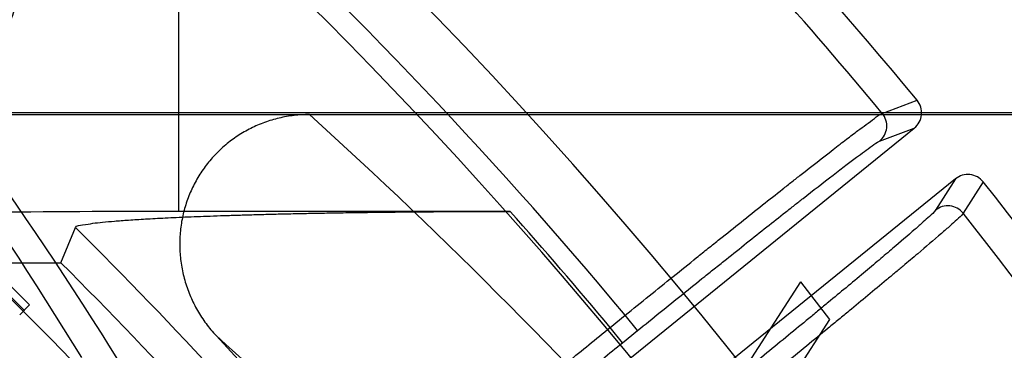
# Model space of a CAD drawing. Header units: millimetres. Extents: x 0 to 297, y 0 to 210.
# Tile 114 of 256: x 145.1857 to 145.2911, y 93.521 to 93.5564. Entities that reach past the tile are written whole.
import ezdxf

# ---------------------------------------------------------------- set-up
doc = ezdxf.new("R2010")
doc.units = ezdxf.units.MM
doc.header["$LTSCALE"] = 16.335
doc.layers.get('0').update_dxf_attribs({"linetype": 'CONTINUOUS'})
for name, color, linetype in [('01_GLOBAL', 7, 'CONTINUOUS'), ('INTFCLR_1', 7, 'CONTINUOUS'), ('INTFCLR_144815', 7, 'CONTINUOUS')]:
    doc.layers.add(name, color=color, linetype=linetype)

msp = doc.modelspace()

# ---------------------------------------------------------------- linework, layer by layer
at = {"color": 7, "linetype": 'Continuous'}
msp.add_circle((145.8748034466, 92.1344639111), 2.66, dxfattribs=at)
at = {"color": 9, "linetype": 'Continuous'}
msp.add_arc((145.8748034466, 92.1344639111), 2.6259090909, 92.9674534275, 177.0325465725, dxfattribs=at)
at = {"layer": '01_GLOBAL', "color": 7, "linetype": 'Continuous'}
msp.add_circle((145.8748034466, 92.1344639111), 2.695, dxfattribs=at)
at = {"layer": 'INTFCLR_1', "color": 6, "linetype": 'Continuous'}
for radius in [0.4224162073, 0.4014439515]:
    msp.add_arc((144.8596077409, 93.1986596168), radius, 270, 90.00000002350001, dxfattribs=at)
at = {"layer": 'INTFCLR_144815', "color": 9, "linetype": 'Continuous'}
for p, q in [((145.2027518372, 93.5747014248), (145.2027518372, 93.5358538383)), ((145.2780318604, 93.5463440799), (145.2817610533, 93.54774410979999)), ((145.3322708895, 93.5463829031), (145.1637667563, 93.5463829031)), ((145.2777402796, 93.54337205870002), (145.2814624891, 93.5447745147)), ((145.2858677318, 93.539334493), (145.283722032, 93.53598520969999)), ((145.2888345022, 93.53900912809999), (145.2866897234, 93.5356525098)), ((145.2489210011, 93.5234367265), (145.250535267, 93.5247439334)), ((145.2518566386, 93.52311217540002), (145.250535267, 93.5247439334)), ((145.2502423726, 93.52180496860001), (145.2489210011, 93.5234367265)), ((145.2502423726, 93.52180496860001), (145.2518566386, 93.52311217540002))]:
    msp.add_line(p, q, dxfattribs=at)
at = {"layer": 'INTFCLR_144815', "color": 6, "linetype": 'Continuous'}
for p, q in [((145.1638444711, 93.5462121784), (145.3334037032, 93.5462121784)), ((145.2229334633, 93.4973786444), (145.2814624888, 93.544774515)), ((145.2858677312, 93.5393344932), (145.2273387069, 93.4919386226)), ((145.2382170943, 93.5358538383), (145.2027518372, 93.5358538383)), ((145.1901625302, 93.5303510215), (145.1917144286, 93.53411556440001)), ((145.1808844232, 93.5303510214), (145.1901625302, 93.5303510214)), ((145.2692837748, 93.5283074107), (145.254355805, 93.5052194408)), ((145.2692837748, 93.5283074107), (145.2723794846, 93.5242871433)), ((145.186804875, 93.52585675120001), (145.1857461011, 93.5247979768)), ((145.2723794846, 93.5242871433), (145.2617730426, 93.5078892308))]:
    msp.add_line(p, q, dxfattribs=at)
for radius in [0.4466793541, 0.4256665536]:
    msp.add_circle((144.8596077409, 93.1986596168), radius, dxfattribs=at)
for centre, radius, start, end in [((144.8596077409, 93.1986596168), 0.6157754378, 313.9937911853, 154.5150993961), ((144.8596077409, 93.1986596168), 0.5947754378, 312.9543589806, 154.5144414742), ((144.8596077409, 93.1986596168), 0.5751005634, 282.2440355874, 71.2863570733), ((144.8596077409, 93.1986596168), 0.4627266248, 45.0000000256, 314.9999999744), ((144.8596077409, 93.1986596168), 0.4618985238, 44.999999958, 315.000000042), ((144.8596077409, 93.1986596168), 0.5477895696, 39.5878227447, 53.41217725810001), ((144.8596077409, 93.1986596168), 0.4169682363, 25.6072723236, 64.3927276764), ((144.8596077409, 93.1986596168), 0.4537777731, 308.490992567, 51.50900743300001), ((144.8596077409, 93.1986596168), 0.3959554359, 27.0737153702, 62.92628462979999), ((145.2801417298, 93.5464071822), 0.0020999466, 308.9713985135, 39.5433921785), ((145.2871901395, 93.53770326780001), 0.0020998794, 38.4543214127, 129.0311302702), ((144.8596077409, 93.1986596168), 0.5477895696, 24.36608327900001, 38.4121773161), ((144.8596077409, 93.1986596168), 0.4682794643, 39.6819480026, 45.0983368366), ((144.8596077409, 93.1986596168), 0.4747905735, 316.9838592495, 43.0161407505)]:
    msp.add_arc(centre, radius, start, end, dxfattribs=at)
at = {"layer": 'INTFCLR_144815', "color": 9, "linetype": 'Continuous'}
for centre, radius, start, end in [((144.8596077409, 93.1986596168), 0.5712784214, 292.4997540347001, 54.0964566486), ((144.8584874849, 93.1598887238), 0.6449063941, 33.2549236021, 48.17648278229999), ((144.8596102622, 93.19866079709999), 0.5153523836, 292.4997540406, 54.09645665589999), ((144.8596077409, 93.1986596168), 0.5440250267, 39.7244769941, 47.61905441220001), ((144.8596257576, 93.1986639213), 0.5066391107, 311.2505121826, 48.7494878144), ((144.8596077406, 93.1986596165), 0.5090729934, 39.83249369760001, 47.61905440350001), ((144.8451713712, 93.30844237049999), 0.4066947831, 31.3807382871, 39.5495269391), ((144.8450203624, 93.3016680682), 0.4135687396, 31.5629655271, 39.7106601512), ((144.856240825, 93.1470300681), 0.5378691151, 41.6203156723, 47.9152908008), ((145.2764154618, 93.5450022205), 0.0021007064, 309.1004512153, 39.69788963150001), ((145.2850411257, 93.5343504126), 0.0021007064, 38.3024229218, 128.899548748), ((144.8596077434, 93.1986596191), 0.5069960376, 39.8359042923, 41.68865896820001), ((144.8596077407, 93.1986596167), 0.5440250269, 24.5006713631, 38.2755229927), ((144.8596077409, 93.1986596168), 0.4720440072, 39.8280604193, 45.2874589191), ((144.859607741, 93.1986596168), 0.4617768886, 314.0862202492, 45.9137797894), ((144.8596077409, 93.1986596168), 0.450734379, 313.8592910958, 46.1407088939), ((144.8565207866, 93.1332772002), 0.5236497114, 43.1339494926, 48.0227414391)]:
    msp.add_arc(centre, radius, start, end, dxfattribs=at)
at = {"layer": 'INTFCLR_144815', "color": 6, "linetype": 'Continuous'}
msp.add_ellipse((145.2027518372, 93.5303510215), major_axis=(0.105, 0), ratio=0.0524077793, start_param=1.5707963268, end_param=1.9733305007, dxfattribs=at)
for points, knots in [([(145.1719169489, 93.52365875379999), (145.1720470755, 93.52398197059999), (145.1722981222, 93.5246056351), (145.1727064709, 93.52562220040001), (145.173077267, 93.5265463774), (145.1734289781, 93.52742374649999), (145.1737338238, 93.5281848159), (145.1740657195, 93.5290142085), (145.174424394, 93.5299115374), (145.1748095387, 93.5308763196), (145.1752208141, 93.5319080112), (145.1756578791, 93.5330060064), (145.1761204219, 93.534169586), (145.1766080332, 93.5353979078), (145.1771201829, 93.536689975), (145.1776562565, 93.5380446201), (145.1782155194, 93.5394605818), (145.1787973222, 93.54093647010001), (145.1794011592, 93.5424707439), (145.1800262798, 93.5440618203), (145.1806716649, 93.5457080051), (145.1813363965, 93.5474073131), (145.1820195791, 93.54915746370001), (145.1827202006, 93.550955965), (145.1834372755, 93.5528002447), (145.1841694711, 93.554687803), (145.1849154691, 93.556615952), (145.1856741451, 93.55858175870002), (145.1864447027, 93.5605819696), (145.1872256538, 93.5626133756), (145.1880152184, 93.56467296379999), (145.1888120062, 93.5667573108), (145.1896148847, 93.5688629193), (145.1904229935, 93.57098591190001), (145.191234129, 93.5731229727), (145.1920473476, 93.5752703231), (145.1928604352, 93.57742460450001), (145.1934029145, 93.578862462), (145.1936737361, 93.57958200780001)], [0, 0, 0, 0, 0.0174191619, 0.033610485, 0.0547687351, 0.0672021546, 0.08086638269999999, 0.0957560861, 0.111863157, 0.1291780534, 0.1476902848, 0.1673883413, 0.1882597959, 0.2102894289, 0.2334582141, 0.2577443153, 0.2831230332, 0.3095687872, 0.3370553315, 0.3655535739, 0.395031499, 0.4254527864, 0.4567766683, 0.4889577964, 0.5219478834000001, 0.5557028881, 0.5901745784, 0.6253061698, 0.6610457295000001, 0.697335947, 0.7341096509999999, 0.7713188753, 0.8088941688, 0.8467695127, 0.884883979, 0.9231704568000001, 0.9615637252, 1, 1, 1, 1]), ([(145.216736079, 93.5462121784), (145.2161904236, 93.5462121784), (145.2151009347, 93.54614924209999), (145.2134935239, 93.54586715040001), (145.2119370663, 93.5454028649), (145.2104515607, 93.5447637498), (145.2090553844, 93.54395906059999), (145.2077656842, 93.54299974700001), (145.2065982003, 93.5418982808), (145.2055672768, 93.5406685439), (145.2046858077, 93.53932573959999), (145.203965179, 93.5378863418), (145.2034151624, 93.5363680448), (145.2030437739, 93.5347896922), (145.2028571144, 93.53317123), (145.2028591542, 93.53153362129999), (145.2030514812, 93.5298986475), (145.2034330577, 93.52828874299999), (145.2040000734, 93.5267262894), (145.2047459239, 93.52523344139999), (145.2056609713, 93.5238318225), (145.206375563, 93.5229719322), (145.2067563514, 93.5225638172)], [0, 0, 0, 0, 0.0502623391, 0.1002586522, 0.150006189, 0.1995351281, 0.2488855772, 0.2981082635, 0.3472593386, 0.3963987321, 0.4455873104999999, 0.4948832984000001, 0.5443392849, 0.5940009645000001, 0.6439051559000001, 0.6940728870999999, 0.7445095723, 0.7952089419, 0.8461367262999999, 0.8972793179, 0.9485845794, 1, 1, 1, 1]), ([(145.1917144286, 93.53411556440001), (145.1918186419, 93.5343689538), (145.1926577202, 93.5343917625), (145.1935321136, 93.5346001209), (145.1946938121, 93.5347081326), (145.1956926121, 93.5348043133), (145.196626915, 93.5348771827), (145.1974263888, 93.5349350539), (145.1982963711, 93.5349924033), (145.1992385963, 93.5350494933), (145.2002552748, 93.535106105), (145.2013484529, 93.5351621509), (145.2025197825, 93.53521747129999), (145.2037708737, 93.5352719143), (145.2051027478, 93.53532529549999), (145.2065163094, 93.5353774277), (145.2080116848, 93.5354280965), (145.2095885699, 93.535477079), (145.2112458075, 93.53552413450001), (145.2129815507, 93.53556901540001), (145.2147930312, 93.535611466), (145.2166767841, 93.5356512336), (145.2186285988, 93.53568807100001), (145.2206435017, 93.5357217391), (145.2227156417, 93.53575201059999), (145.2248385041, 93.53577867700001), (145.2270049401, 93.53580155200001), (145.22920739, 93.5358204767), (145.2314378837, 93.53583532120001), (145.2336882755, 93.53584598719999), (145.2359502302, 93.5358524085), (145.2374611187, 93.5358538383), (145.2382170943, 93.5358538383)], [0, 0, 0, 0, 0.0176371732, 0.0415772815, 0.0636374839, 0.0909480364, 0.1066876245, 0.1238760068, 0.1425682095, 0.1628060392, 0.1846430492, 0.2081156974, 0.2332698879, 0.2601291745, 0.2887286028, 0.3190756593, 0.3511864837, 0.3850459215, 0.4206337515, 0.457911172, 0.4968186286, 0.5372765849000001, 0.5792014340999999, 0.6224856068, 0.667000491, 0.7126060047, 0.7591519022, 0.8064687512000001, 0.8543900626, 0.9027391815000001, 0.9513353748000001, 1, 1, 1, 1]), ([(145.2221233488, 93.50099714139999), (145.2222754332, 93.501226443), (145.2227002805, 93.5015769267), (145.2233423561, 93.5021856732), (145.224122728, 93.5028685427), (145.2250737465, 93.5036985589), (145.2261962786, 93.5046613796), (145.2274832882, 93.50575645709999), (145.2289269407, 93.5069753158), (145.2305112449, 93.50830480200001), (145.2322214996, 93.50973224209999), (145.2340474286, 93.5112494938), (145.2359824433, 93.51285115), (145.2380088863, 93.514522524), (145.2401071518, 93.51624714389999), (145.2422540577, 93.5180060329), (145.2444407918, 93.5197925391), (145.2466661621, 93.52160568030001), (145.2481642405, 93.5228228), (145.2489210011, 93.5234367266)], [0, 0, 0, 0, 0.0236120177, 0.046361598, 0.0762615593, 0.1124605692, 0.1547326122, 0.2031531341, 0.2574791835, 0.3168661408, 0.3806367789, 0.4486456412, 0.5205927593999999, 0.5961926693, 0.6740607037, 0.7536702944, 0.834362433, 0.9163764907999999, 1, 1, 1, 1])]:
    msp.add_open_spline(points, degree=3, knots=knots, dxfattribs=at)
at = {"layer": 'INTFCLR_144815', "color": 9, "linetype": 'Continuous'}
for points, knots in [([(145.250535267, 93.5247439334), (145.2522428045, 93.52612903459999), (145.2547867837, 93.52818627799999), (145.2577485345, 93.5305695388), (145.2594057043, 93.5318995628), (145.2617568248, 93.5337830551), (145.2644049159, 93.53589471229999), (145.2669881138, 93.5379411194), (145.2683586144, 93.5390225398), (145.2701582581, 93.5404385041), (145.2718699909, 93.54177613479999), (145.2734953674, 93.5430317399), (145.2743814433, 93.5437102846), (145.2755999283, 93.54464964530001), (145.2768810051, 93.5455446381), (145.2777247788, 93.546222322), (145.2780318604, 93.54634408)], [0, 0, 0, 0, 0.1886030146, 0.2806470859, 0.3260987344, 0.3708767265, 0.5390619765, 0.6166315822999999, 0.6535697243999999, 0.6888152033, 0.8130592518, 0.8399245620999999, 0.8649830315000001, 0.9088242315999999, 0.9716634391, 1, 1, 1, 1]), ([(145.2518566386, 93.52311217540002), (145.2534628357, 93.524412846), (145.2558560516, 93.5263444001), (145.258642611, 93.5285816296), (145.2602018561, 93.5298300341), (145.262414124, 93.53159788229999), (145.264905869, 93.53357980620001), (145.2673371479, 93.53549970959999), (145.2686271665, 93.53651414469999), (145.2703212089, 93.53784233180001), (145.2719328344, 93.53909658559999), (145.2734634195, 93.5402735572), (145.2742978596, 93.5409094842), (145.2754454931, 93.54179037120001), (145.2766531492, 93.5426256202), (145.2774494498, 93.5432624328), (145.2777402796, 93.54337205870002)], [0, 0, 0, 0, 0.1885916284, 0.2806298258, 0.3260795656, 0.3708551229, 0.5390329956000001, 0.6165993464, 0.6535363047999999, 0.6887817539, 0.8130239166, 0.8398897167, 0.8649487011, 0.9087902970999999, 0.9716394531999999, 1, 1, 1, 1]), ([(145.283722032, 93.53598520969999), (145.2835564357, 93.5357268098), (145.2830755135, 93.53533941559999), (145.2823563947, 93.5346574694), (145.281048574, 93.5335192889), (145.2794744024, 93.532162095), (145.2779159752, 93.5308440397), (145.2768694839, 93.529962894), (145.2750676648, 93.52845143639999), (145.2731885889, 93.52688797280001), (145.2712351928, 93.525271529), (145.2698072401, 93.52409257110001), (145.2671857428, 93.52193516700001), (145.2645139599, 93.5197492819), (145.2621679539, 93.5178380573), (145.2605521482, 93.51652399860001), (145.259336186, 93.5155376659), (145.2585233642, 93.5148794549)], [0, 0, 0, 0, 0.0280049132, 0.0550778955, 0.09089591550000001, 0.1859461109, 0.244878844, 0.2771094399, 0.3107821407, 0.4594773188, 0.5001614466, 0.5421405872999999, 0.6284469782, 0.8099581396, 0.8571323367, 0.9045625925, 1, 1, 1, 1]), ([(145.286689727, 93.5356525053), (145.2865091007, 93.5353808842), (145.2859981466, 93.5349708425), (145.2852295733, 93.5342490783), (145.283835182, 93.5330426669), (145.2821573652, 93.5316025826), (145.2804966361, 93.5302040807), (145.2793816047, 93.5292688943), (145.27746192, 93.5276645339), (145.2754603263, 93.5260045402), (145.2733798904, 93.5242879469), (145.2718591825, 93.52303578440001), (145.2690675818, 93.52074417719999), (145.2662225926, 93.5184221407), (145.2637247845, 93.51639153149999), (145.2620045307, 93.51499526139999), (145.2607100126, 93.51394717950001), (145.2598447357, 93.51324769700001)], [0, 0, 0, 0, 0.0279810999, 0.0550441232, 0.0908619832, 0.1859105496, 0.2448424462, 0.2770738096, 0.3107485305, 0.4594482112, 0.5001336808, 0.5421146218, 0.6284253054, 0.8099466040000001, 0.8571241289, 0.9045572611, 1, 1, 1, 1]), ([(145.225055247, 93.50070856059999), (145.2251913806, 93.5009222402), (145.2255800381, 93.5012451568), (145.2261627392, 93.50180230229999), (145.2268730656, 93.502426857), (145.2277447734, 93.5031908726), (145.2287812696, 93.5040825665), (145.2299720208, 93.50509785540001), (145.2313097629, 93.50622875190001), (145.2327847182, 93.50746752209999), (145.2343864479, 93.50880515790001), (145.2361035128, 93.5102321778), (145.2379236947, 93.5117383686), (145.2398342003, 93.5133131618), (145.2418214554, 93.5149453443), (145.2438708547, 93.5166229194), (145.2459666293, 93.51833299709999), (145.2480952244, 93.5200645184), (145.2495242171, 93.5212234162), (145.2502423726, 93.52180496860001)], [0, 0, 0, 0, 0.0231290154, 0.04515544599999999, 0.07395721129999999, 0.1093275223, 0.1510248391, 0.1987547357, 0.2521855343, 0.3109342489, 0.3745913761, 0.4426887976, 0.5147501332, 0.59026683, 0.6687099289, 0.7495103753, 0.8320414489, 0.9156402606, 1, 1, 1, 1])]:
    msp.add_open_spline(points, degree=3, knots=knots, dxfattribs=at)

doc.saveas('drawing.dxf')
